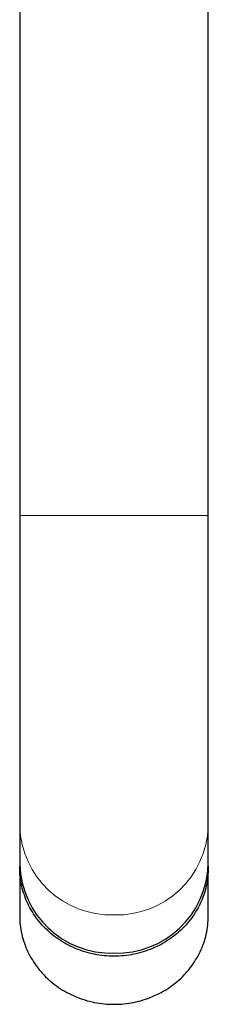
# Model space of a CAD drawing. Header units: millimetres. Extents: x 8 to 801, y 12 to 763.
# Tile 7 of 153: x 369 to 392, y 83 to 202. Entities that reach past the tile are written whole.
import ezdxf

# ---------------------------------------------------------------- set-up
doc = ezdxf.new("R2010")
doc.units = ezdxf.units.MM

msp = doc.modelspace()

# ---------------------------------------------------------------- linework, layer by layer
at = {"color": 7, "linetype": 'Continuous', "lineweight": 30}
for p, q in [((369.4, 257.31), (369.4, 142.34)), ((392.2, 142.34), (392.2, 257.31)), ((369.4, 142.34), (369.4, 104.75)), ((392.2, 104.75), (392.2, 142.34)), ((369.4, 104.75), (369.4, 100.12)), ((392.2, 100.12), (392.2, 104.75)), ((369.4, 99.75), (369.4, 93.93)), ((392.2, 93.93), (392.2, 99.75))]:
    msp.add_line(p, q, dxfattribs=at)
at = {"color": 252, "linetype": 'Continuous', "lineweight": 0}
for p, q in [((369.4, 142.34), (380.8, 142.34)), ((380.8, 142.34), (392.2, 142.34))]:
    msp.add_line(p, q, dxfattribs=at)
at = {"color": 7, "linetype": 'Continuous', "lineweight": 30, "flags": 128}
for points in [[(392.2, 99.94), (392.2, 99.75), (392.19, 99.47), (392.18, 99.19), (392.16, 98.91), (392.14, 98.63), (392.1, 98.35), (392.06, 98.07), (392.01, 97.8), (391.95, 97.52), (391.88, 97.25), (391.81, 96.98), (391.73, 96.71), (391.64, 96.44), (391.54, 96.17), (391.44, 95.91), (391.33, 95.65), (391.21, 95.39), (391.09, 95.14), (390.96, 94.89), (390.82, 94.64), (390.67, 94.39), (390.52, 94.15), (390.36, 93.91), (390.19, 93.68), (390.02, 93.45), (389.84, 93.23), (389.66, 93.01), (389.47, 92.79), (389.27, 92.58), (389.07, 92.37), (388.86, 92.17), (388.65, 91.98), (388.43, 91.79), (388.2, 91.6), (387.97, 91.42), (387.74, 91.25), (387.5, 91.08), (387.26, 90.92), (387.01, 90.76), (386.76, 90.61), (386.5, 90.47), (386.24, 90.33), (385.97, 90.2), (385.71, 90.08), (385.44, 89.96), (385.16, 89.85), (384.88, 89.75), (384.6, 89.65), (384.32, 89.56), (384.04, 89.48), (383.75, 89.4), (383.46, 89.33), (383.17, 89.27), (382.88, 89.22), (382.58, 89.17), (382.29, 89.13), (381.99, 89.09), (381.69, 89.07), (381.4, 89.05), (381.1, 89.04), (380.8, 89.04), (380.5, 89.04), (380.2, 89.05), (379.9, 89.07), (379.61, 89.09), (379.31, 89.13), (379.02, 89.17), (378.72, 89.22), (378.43, 89.27), (378.14, 89.33), (377.85, 89.4), (377.56, 89.48), (377.28, 89.56), (376.99, 89.65), (376.71, 89.75), (376.44, 89.85), (376.16, 89.96), (375.89, 90.08), (375.62, 90.2), (375.36, 90.33), (375.1, 90.47), (374.84, 90.61), (374.59, 90.76), (374.34, 90.92), (374.1, 91.08), (373.86, 91.25), (373.62, 91.42), (373.39, 91.6), (373.17, 91.79), (372.95, 91.98), (372.74, 92.17), (372.53, 92.37), (372.33, 92.58), (372.13, 92.79), (371.94, 93.01), (371.75, 93.23), (371.58, 93.45), (371.4, 93.68), (371.24, 93.91), (371.08, 94.15), (370.93, 94.39), (370.78, 94.64), (370.64, 94.89), (370.51, 95.14), (370.38, 95.39), (370.27, 95.65), (370.16, 95.91), (370.05, 96.17), (369.96, 96.44), (369.87, 96.71), (369.79, 96.98), (369.71, 97.25), (369.65, 97.52), (369.59, 97.8), (369.54, 98.07), (369.5, 98.35), (369.46, 98.63), (369.43, 98.91), (369.41, 99.19), (369.4, 99.47), (369.4, 99.75), (369.4, 99.94)], [(369.4, 93.93), (369.4, 93.65), (369.41, 93.37), (369.43, 93.09), (369.46, 92.81), (369.5, 92.54), (369.54, 92.26), (369.59, 91.98), (369.65, 91.71), (369.71, 91.43), (369.79, 91.16), (369.87, 90.89), (369.96, 90.62), (370.05, 90.36), (370.16, 90.1), (370.27, 89.83), (370.38, 89.58), (370.51, 89.32), (370.64, 89.07), (370.78, 88.82), (370.93, 88.58), (371.08, 88.34), (371.24, 88.1), (371.4, 87.87), (371.58, 87.64), (371.75, 87.41), (371.94, 87.19), (372.13, 86.98), (372.33, 86.77), (372.53, 86.56), (372.74, 86.36), (372.95, 86.16), (373.17, 85.97), (373.39, 85.79), (373.62, 85.61), (373.86, 85.44), (374.1, 85.27), (374.34, 85.11), (374.59, 84.95), (374.84, 84.8), (375.1, 84.66), (375.36, 84.52), (375.62, 84.39), (375.89, 84.27), (376.16, 84.15), (376.44, 84.04), (376.71, 83.93), (376.99, 83.84), (377.28, 83.75), (377.56, 83.66), (377.85, 83.59), (378.14, 83.52), (378.43, 83.46), (378.72, 83.4), (379.02, 83.35), (379.31, 83.31), (379.61, 83.28), (379.9, 83.25), (380.2, 83.24), (380.5, 83.23), (380.8, 83.22), (381.1, 83.23), (381.4, 83.24), (381.69, 83.25), (381.99, 83.28), (382.29, 83.31), (382.58, 83.35), (382.88, 83.4), (383.17, 83.46), (383.46, 83.52), (383.75, 83.59), (384.04, 83.66), (384.32, 83.75), (384.6, 83.84), (384.88, 83.93), (385.16, 84.04), (385.44, 84.15), (385.71, 84.27), (385.97, 84.39), (386.24, 84.52), (386.5, 84.66), (386.76, 84.8), (387.01, 84.95), (387.26, 85.11), (387.5, 85.27), (387.74, 85.44), (387.97, 85.61), (388.2, 85.79), (388.43, 85.97), (388.65, 86.16), (388.86, 86.36), (389.07, 86.56), (389.27, 86.77), (389.47, 86.98), (389.66, 87.19), (389.84, 87.41), (390.02, 87.64), (390.19, 87.87), (390.36, 88.1), (390.52, 88.34), (390.67, 88.58), (390.82, 88.82), (390.96, 89.07), (391.09, 89.32), (391.21, 89.58), (391.33, 89.83), (391.44, 90.1), (391.54, 90.36), (391.64, 90.62), (391.73, 90.89), (391.81, 91.16), (391.88, 91.43), (391.95, 91.71), (392.01, 91.98), (392.06, 92.26), (392.1, 92.54), (392.14, 92.81), (392.16, 93.09), (392.18, 93.37), (392.19, 93.65), (392.2, 93.93)]]:
    msp.add_lwpolyline(points, dxfattribs=at)
at = {"color": 252, "linetype": 'Continuous', "lineweight": 0}
for centre, start, end in [((380.47, 105.1), 181.8362, 271.7254), ((381.13, 105.1), 268.2746, 358.1638)]:
    msp.add_arc(centre, 11.07, start, end, dxfattribs=at)
at = {"color": 7, "linetype": 'Continuous', "lineweight": 30}
for centre, start, end in [((380.47, 100.48), 181.8362, 271.7254), ((381.13, 100.48), 268.2746, 358.1638)]:
    msp.add_arc(centre, 11.07, start, end, dxfattribs=at)

doc.saveas('drawing.dxf')
